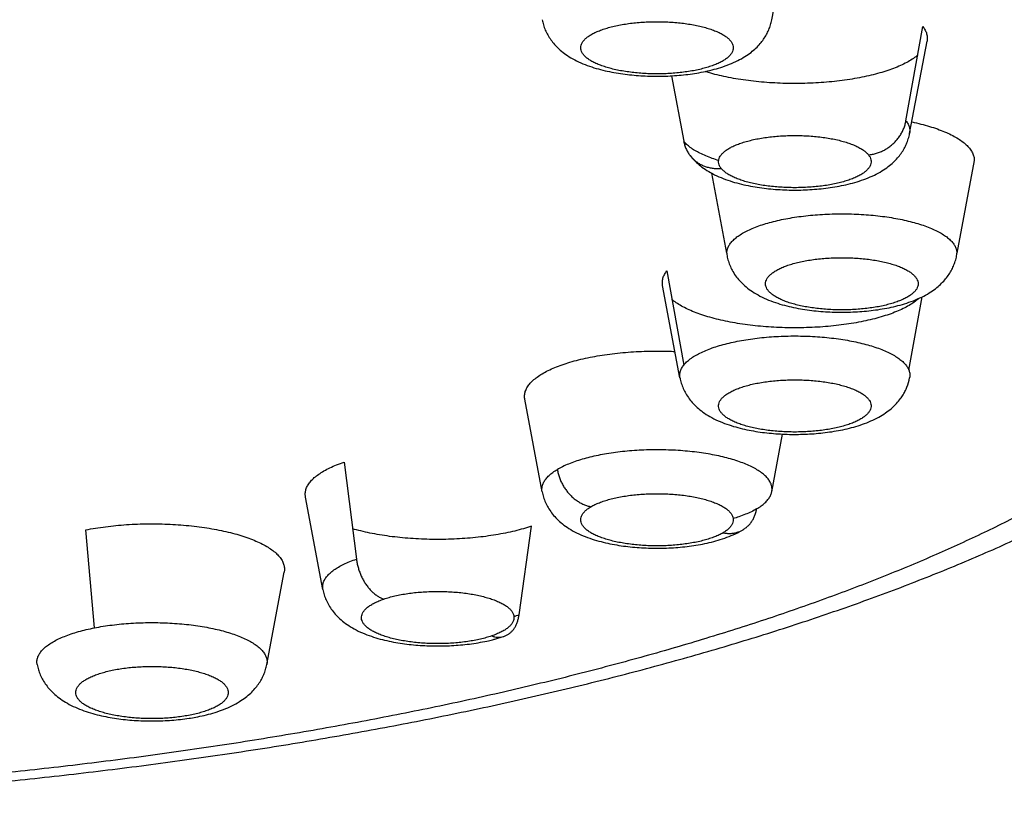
# Model space of a CAD drawing. Header units: millimetres. Extents: x 68 to 728, y -125 to 566.
# Tile 15 of 20: x 94 to 101, y 480 to 486. Entities that reach past the tile are written whole.
import ezdxf

# ---------------------------------------------------------------- set-up
doc = ezdxf.new("R2010")
doc.units = ezdxf.units.MM
doc.header["$LTSCALE"] = 30.734
doc.layers.get('0').update_dxf_attribs({"linetype": 'CONTINUOUS'})

msp = doc.modelspace()

# ---------------------------------------------------------------- linework, layer by layer
for p, q in [((99.4059, 485.955), (99.5383, 486.6589)), ((100.4277, 485.185), (100.5558, 485.9035)), ((100.4558, 485.0882), (100.5881, 485.792)), ((98.6429, 485.5277), (98.7347, 485.0298)), ((100.9483, 484.8839), (100.8157, 484.1771)), ((99.0629, 484.1771), (98.9487, 484.7858)), ((98.6066, 484.0429), (98.7347, 483.3244)), ((98.7066, 483.2276), (98.5743, 483.9315)), ((100.4494, 483.2872), (100.5523, 483.8454)), ((97.6568, 482.3608), (97.5244, 483.0646)), ((99.4059, 482.3608), (99.4884, 482.7993)), ((96.1478, 482.5863), (96.2416, 481.8475)), ((95.9867, 481.6164), (95.8543, 482.3202)), ((97.481, 481.4236), (97.5747, 482.0983)), ((94.2466, 481.324), (94.1803, 482.07)), ((95.5594, 481.0452), (95.6917, 481.749))]:
    msp.add_line(p, q)
for centre, radius, start, end in [((99.301, 485.9747), 0.1067, 347.9001, 349.37706), ((99.1675, 484.1773), 0.1046, 180.0755, 190.67794), ((100.7111, 484.1773), 0.1046, 349.32206, 359.9245), ((98.8126, 483.2475), 0.1078, 190.62144, 193.11784), ((100.0864, 483.2972), 0.3758, 338.20872, 349.32592), ((97.7616, 482.3804), 0.1067, 190.62296, 192.11252), ((97.1102, 482.509), 1.1469, 286.79082, 288.85892), ((95.4523, 481.0653), 0.1089, 347.91885, 349.33486), ((94.7215, 482.2426), 1.6259, 278.70327, 279.10817), ((94.7357, 482.1566), 1.5387, 279.09351, 281.15482)]:
    msp.add_arc(centre, radius, start, end)
for points, knots in [([(89.4303, 491.0394), (89.6457, 491.0394), (90.0761, 491.0363), (90.7209, 491.0222), (91.3633, 490.9989), (92.0022, 490.9662), (92.6365, 490.9244), (93.265, 490.8734), (93.8866, 490.8133), (94.5002, 490.7444), (95.1048, 490.6665), (95.6992, 490.58), (96.2823, 490.485), (96.853, 490.3816), (97.4105, 490.2701), (97.9537, 490.1505), (98.4817, 490.0232), (98.9936, 489.8883), (99.4884, 489.7462), (99.965, 489.597), (100.4226, 489.4411), (100.8604, 489.2787), (101.2776, 489.1102), (101.6737, 488.9358), (102.0478, 488.7558), (102.3993, 488.5705), (102.7277, 488.3803), (103.0321, 488.1855), (103.3123, 487.9865), (103.5676, 487.7835), (103.7976, 487.5769), (104.0021, 487.367), (104.1804, 487.1542), (104.3323, 486.9388), (104.4574, 486.7212), (104.5555, 486.5017), (104.6262, 486.2808), (104.6694, 486.0588), (104.68, 485.9058), (104.6803, 485.8278), (104.6803, 485.8236)], [0, 0, 0, 0, 0.646185, 1.291378, 1.934555, 2.574698, 3.210579, 3.841414, 4.466215, 5.08401, 5.693849, 6.294808, 6.885913, 7.466117, 8.034862, 8.591311, 9.134649, 9.664324, 10.179251, 10.678807, 11.162385, 11.629371, 12.079445, 12.512219, 12.927382, 13.324704, 13.704054, 14.065343, 14.408688, 14.734517, 15.043279, 15.3357, 15.612728, 15.875458, 16.125463, 16.364633, 16.595215, 16.819841, 17.04134, 17.053991, 17.053991, 17.053991, 17.053991]), ([(89.4303, 489.7577), (89.6343, 489.7577), (90.0421, 489.7547), (90.6529, 489.7412), (91.2613, 489.7188), (91.8663, 489.6874), (92.467, 489.6472), (93.0621, 489.5983), (93.6504, 489.5406), (94.2308, 489.4744), (94.8024, 489.3997), (95.3641, 489.3167), (95.915, 489.2255), (96.4537, 489.1263), (96.9795, 489.0193), (97.4913, 488.9047), (97.9884, 488.7827), (98.4697, 488.6535), (98.9343, 488.5174), (99.3813, 488.3745), (99.8101, 488.2253), (100.2198, 488.0699), (100.6095, 487.9086), (100.9787, 487.7418), (101.3265, 487.5697), (101.6525, 487.3926), (101.956, 487.211), (102.2364, 487.025), (102.4933, 486.835), (102.7262, 486.6414), (102.9346, 486.4445), (103.1182, 486.2446), (103.2766, 486.0421), (103.4095, 485.8372), (103.5166, 485.6303), (103.5977, 485.4217), (103.6524, 485.2119), (103.6806, 485.0013), (103.6821, 484.7904), (103.6569, 484.5797), (103.6052, 484.3698), (103.5271, 484.161), (103.423, 483.9539), (103.293, 483.7488), (103.1374, 483.546), (102.9567, 483.3457), (102.751, 483.1485), (102.5209, 482.9545), (102.2667, 482.7641), (101.989, 482.5777), (101.6881, 482.3955), (101.3646, 482.2179), (101.0192, 482.0452), (100.6525, 481.8778), (100.265, 481.7159), (99.8575, 481.5598), (99.4309, 481.4098), (98.9859, 481.2662), (98.5232, 481.1293), (98.0438, 480.9993), (97.5484, 480.8765), (97.0382, 480.7611), (96.514, 480.6532), (95.9766, 480.5531), (95.4271, 480.461), (94.8665, 480.3771), (94.296, 480.3014), (93.7165, 480.2342), (93.129, 480.1756), (92.5346, 480.1256), (91.9346, 480.0844), (91.3301, 480.0521), (90.722, 480.0286), (90.1114, 480.0142), (89.7035, 480.0105), (89.4994, 480.0101)], [0, 0, 0, 0, 0.612173, 1.223402, 1.832575, 2.438576, 3.040947, 3.638358, 4.229865, 4.814274, 5.390905, 5.95909, 6.517696, 7.065822, 7.602451, 8.127214, 8.639284, 9.137849, 9.622065, 10.091475, 10.545668, 10.983954, 11.405791, 11.810805, 12.198921, 12.569834, 12.923419, 13.259718, 13.578926, 13.88139, 14.167645, 14.438459, 14.694864, 14.938191, 15.170102, 15.392605, 15.608058, 15.819078, 16.028481, 16.239166, 16.453969, 16.675539, 16.906271, 17.148215, 17.403066, 17.672192, 17.956653, 18.257247, 18.574541, 18.908902, 19.260512, 19.629419, 20.015568, 20.41872, 20.838727, 21.27518, 21.727578, 22.195274, 22.677852, 23.174844, 23.685418, 24.208777, 24.744097, 25.290997, 25.848467, 26.415618, 26.991331, 27.574928, 28.165714, 28.762488, 29.3643, 29.969828, 30.578679, 31.189813, 31.802198, 31.802198, 31.802198, 31.802198]), ([(97.6568, 485.955), (97.6593, 485.9417), (97.6658, 485.915), (97.6801, 485.8759), (97.6989, 485.8379), (97.7224, 485.801), (97.751, 485.7652), (97.7855, 485.7303), (97.8271, 485.6964), (97.8584, 485.6758), (97.8753, 485.6658)], [0, 0, 0, 0, 0.0407863, 0.0822329, 0.1244997, 0.1679285, 0.2132623, 0.2616299, 0.314859, 0.3738763, 0.3738763, 0.3738763, 0.3738763]), ([(97.8753, 485.6658), (97.8944, 485.6545), (97.9354, 485.633), (98.0002, 485.6062), (98.0679, 485.584), (98.1358, 485.5663), (98.2036, 485.5524), (98.2715, 485.5415), (98.3396, 485.5335), (98.408, 485.528), (98.4766, 485.5249), (98.5452, 485.5242), (98.6138, 485.5258), (98.6821, 485.5299), (98.75, 485.5363), (98.8175, 485.5454), (98.8846, 485.5572), (98.9515, 485.5723), (99.018, 485.5911), (99.0834, 485.6142), (99.1451, 485.6417), (99.2, 485.6723), (99.2463, 485.7045), (99.2849, 485.7376), (99.3168, 485.7711), (99.3435, 485.8058), (99.3654, 485.8409), (99.3831, 485.8774), (99.3969, 485.9152), (99.4034, 485.9415), (99.4059, 485.955)], [0, 0, 0, 0, 0.066576, 0.138666, 0.210098, 0.280051, 0.349065, 0.417706, 0.486262, 0.554856, 0.623502, 0.692149, 0.760716, 0.829125, 0.897336, 0.965383, 1.033417, 1.101759, 1.170835, 1.24081, 1.309721, 1.373086, 1.429045, 1.478598, 1.525521, 1.567453, 1.609715, 1.649296, 1.688971, 1.730331, 1.730331, 1.730331, 1.730331]), ([(98.0282, 485.642), (98.0195, 485.6471), (98.0035, 485.6577), (97.9826, 485.6751), (97.9667, 485.6933), (97.9558, 485.7122), (97.9502, 485.7315), (97.9502, 485.7512), (97.9558, 485.7705), (97.9667, 485.7893), (97.9827, 485.8075), (98.0035, 485.825), (98.029, 485.8417), (98.059, 485.8575), (98.0932, 485.8722), (98.1314, 485.8858), (98.1731, 485.8981), (98.2181, 485.909), (98.2659, 485.9184), (98.3161, 485.9262), (98.3682, 485.9323), (98.4217, 485.9368), (98.4762, 485.9394), (98.5312, 485.9403), (98.5862, 485.9394), (98.6408, 485.9368), (98.6944, 485.9323), (98.7465, 485.9262), (98.7967, 485.9184), (98.8446, 485.909), (98.8896, 485.8981), (98.9313, 485.8858), (98.9694, 485.8723), (99.0037, 485.8575), (99.0247, 485.8464), (99.0345, 485.8407)], [0, 0, 0, 0, 0.030401, 0.057439, 0.081353, 0.102637, 0.122202, 0.141131, 0.160696, 0.181985, 0.205882, 0.232917, 0.263323, 0.297164, 0.33441, 0.375017, 0.418657, 0.465046, 0.513854, 0.564726, 0.617298, 0.671185, 0.725831, 0.780941, 0.836117, 0.890905, 0.944817, 0.997413, 1.048387, 1.097239, 1.143626, 1.187137, 1.227685, 1.265009, 1.298937, 1.298937, 1.298937, 1.298937]), ([(100.5558, 485.9035), (100.5627, 485.8947), (100.5745, 485.877), (100.5864, 485.8482), (100.5912, 485.8196), (100.5898, 485.8008), (100.5881, 485.792)], [0, 0, 0, 0, 0.0332746, 0.0637603, 0.0926075, 0.1195831, 0.1195831, 0.1195831, 0.1195831]), ([(89.4303, 479.9498), (89.6371, 479.9498), (90.0505, 479.9528), (90.6697, 479.9663), (91.287, 479.9888), (91.9012, 480.0203), (92.5115, 480.0607), (93.1169, 480.1101), (93.7165, 480.1682), (94.3092, 480.2352), (94.8942, 480.3109), (95.4706, 480.3953), (96.0375, 480.4882), (96.5941, 480.5897), (97.1394, 480.6997), (97.6727, 480.8181), (98.1933, 480.9449), (98.7004, 481.08), (99.1932, 481.2234), (99.671, 481.3752), (100.1332, 481.5354), (100.5792, 481.7041), (101.008, 481.8813), (101.4192, 482.0674), (101.8117, 482.2624), (102.1845, 482.4665), (102.5364, 482.6797), (102.8657, 482.9018), (103.1706, 483.1323), (103.4488, 483.37), (103.6986, 483.6132), (103.9184, 483.8599), (104.1079, 484.1083), (104.2676, 484.3565), (104.3991, 484.6039), (104.5039, 484.8497), (104.5837, 485.0944), (104.6397, 485.3379), (104.6729, 485.5809), (104.6803, 485.7429), (104.6803, 485.8236)], [0, 0, 0, 0, 0.620512, 1.240146, 1.858059, 2.473366, 3.085287, 3.692929, 4.295511, 4.892307, 5.482364, 6.065124, 6.639814, 7.205657, 7.762202, 8.308647, 8.844528, 9.3695, 9.882714, 10.38416, 10.873487, 11.350096, 11.814216, 12.265489, 12.703578, 13.128709, 13.540193, 13.937445, 14.320005, 14.686059, 15.03455, 15.365166, 15.676384, 15.971, 16.249574, 16.515868, 16.771646, 17.020593, 17.264496, 17.506418, 17.506418, 17.506418, 17.506418]), ([(99.0345, 485.8407), (99.0432, 485.8355), (99.0592, 485.825), (99.08, 485.8075), (99.096, 485.7893), (99.1069, 485.7705), (99.1125, 485.7511), (99.1125, 485.7315), (99.1069, 485.7121), (99.096, 485.6933), (99.08, 485.6751), (99.0592, 485.6576), (99.0337, 485.6409), (99.0037, 485.6252), (98.9695, 485.6104), (98.9313, 485.5968), (98.8895, 485.5845), (98.8445, 485.5736), (98.7968, 485.5642), (98.7466, 485.5565), (98.6945, 485.5503), (98.641, 485.5459), (98.5865, 485.5432), (98.5315, 485.5423), (98.4765, 485.5432), (98.4219, 485.5459), (98.3683, 485.5503), (98.3162, 485.5564), (98.2659, 485.5642), (98.2181, 485.5736), (98.1731, 485.5845), (98.1314, 485.5968), (98.0933, 485.6104), (98.059, 485.6251), (98.038, 485.6362), (98.0282, 485.642)], [0, 0, 0, 0, 0.030401, 0.057439, 0.081353, 0.102637, 0.122202, 0.141131, 0.160696, 0.181985, 0.205882, 0.232917, 0.263323, 0.297164, 0.33441, 0.375017, 0.418657, 0.465046, 0.513854, 0.564726, 0.617298, 0.671185, 0.725831, 0.780941, 0.836117, 0.890905, 0.944817, 0.997413, 1.048387, 1.097239, 1.143626, 1.187137, 1.227685, 1.265009, 1.298937, 1.298937, 1.298937, 1.298937]), ([(100.517, 485.6851), (100.5149, 485.6833), (100.5015, 485.6723), (100.4742, 485.6527), (100.4324, 485.6281), (100.3848, 485.6048), (100.3318, 485.5829), (100.2736, 485.5626), (100.2108, 485.544), (100.1437, 485.5272), (100.0727, 485.5123), (99.9984, 485.4995), (99.9213, 485.4888), (99.8419, 485.4804), (99.7606, 485.4741), (99.6782, 485.4702), (99.5951, 485.4687), (99.5119, 485.4695), (99.4291, 485.4726), (99.3474, 485.478), (99.2673, 485.4858), (99.1894, 485.4957), (99.1141, 485.5078), (99.042, 485.522), (98.9735, 485.5382), (98.9258, 485.5515), (98.9009, 485.5593), (98.8973, 485.5604)], [0, 0, 0, 0, 0.008167, 0.052122, 0.100586, 0.153571, 0.210977, 0.272616, 0.338234, 0.407521, 0.480119, 0.555634, 0.633639, 0.713685, 0.795299, 0.877995, 0.961277, 1.044643, 1.12759, 1.209619, 1.290241, 1.368978, 1.445372, 1.518988, 1.58942, 1.656298, 1.667607, 1.667607, 1.667607, 1.667607]), ([(100.1423, 484.9259), (100.1528, 484.9268), (100.1736, 484.9298), (100.2043, 484.9375), (100.2344, 484.9483), (100.2633, 484.9621), (100.2909, 484.9787), (100.3168, 484.998), (100.3406, 485.0196), (100.3622, 485.0434), (100.3812, 485.0692), (100.3975, 485.0965), (100.4109, 485.1251), (100.4212, 485.1546), (100.4259, 485.1748), (100.4277, 485.185)], [0, 0, 0, 0, 0.0313839, 0.0630327, 0.0949042, 0.1269466, 0.1591013, 0.1913051, 0.223493, 0.2556004, 0.287566, 0.3193344, 0.3508582, 0.3821002, 0.4130355, 0.4130355, 0.4130355, 0.4130355]), ([(100.4277, 485.185), (100.4338, 485.1772), (100.4444, 485.1614), (100.4548, 485.1357), (100.4584, 485.111), (100.4571, 485.0952), (100.4558, 485.0882)], [0, 0, 0, 0, 0.0296427, 0.0567558, 0.0824329, 0.1038647, 0.1038647, 0.1038647, 0.1038647]), ([(100.4725, 485.1769), (100.4787, 485.1755), (100.5077, 485.1692), (100.558, 485.157), (100.6216, 485.1386), (100.6805, 485.1186), (100.7344, 485.097), (100.7829, 485.0739), (100.8258, 485.0495), (100.8626, 485.024), (100.8932, 484.9975), (100.9175, 484.9701), (100.9351, 484.9419), (100.9458, 484.9131), (100.9483, 484.8934), (100.9483, 484.8839)], [0, 0, 0, 0, 0.0191391, 0.0890033, 0.155256, 0.2175779, 0.275704, 0.3294351, 0.3786553, 0.4233553, 0.4636664, 0.4999087, 0.5326523, 0.5627767, 0.5914823, 0.5914823, 0.5914823, 0.5914823]), ([(98.7347, 485.0298), (98.7365, 485.0201), (98.7411, 485.0009), (98.7514, 484.9732), (98.7648, 484.947), (98.7764, 484.9296), (98.7831, 484.9209), (98.7839, 484.9199)], [0, 0, 0, 0, 0.0296805, 0.0591548, 0.088482, 0.1177288, 0.1215367, 0.1215367, 0.1215367, 0.1215367]), ([(99.0009, 484.8828), (98.9848, 484.8877), (98.9519, 484.8983), (98.9043, 484.9165), (98.8596, 484.9367), (98.82, 484.9581), (98.7859, 484.9807), (98.7574, 485.0041), (98.7414, 485.0212), (98.7347, 485.0298)], [0, 0, 0, 0, 0.0506131, 0.1036656, 0.1527398, 0.197702, 0.2385149, 0.2752676, 0.3082205, 0.3082205, 0.3082205, 0.3082205]), ([(98.7839, 484.9199), (98.7936, 484.9076), (98.8149, 484.8833), (98.8529, 484.8482), (98.8993, 484.8138), (98.9556, 484.7807), (99.0195, 484.7511), (99.0877, 484.7263), (99.1569, 484.7064), (99.226, 484.6907), (99.2951, 484.6785), (99.3644, 484.6692), (99.434, 484.6627), (99.5039, 484.6588), (99.5738, 484.6573), (99.6436, 484.6582), (99.7133, 484.6616), (99.7826, 484.6676), (99.8515, 484.6761), (99.9199, 484.6875), (99.988, 484.7021), (100.0558, 484.7205), (100.1226, 484.7432), (100.186, 484.7704), (100.2432, 484.8013), (100.2915, 484.834), (100.3315, 484.8676), (100.3643, 484.9015), (100.3919, 484.9366), (100.4143, 484.9723), (100.4324, 485.0093), (100.4465, 485.0475), (100.4532, 485.0743), (100.4558, 485.0882)], [0, 0, 0, 0, 0.047047, 0.096768, 0.154776, 0.220234, 0.29222, 0.365725, 0.437574, 0.508235, 0.578259, 0.648091, 0.717966, 0.787909, 0.857854, 0.927734, 0.997473, 1.067025, 1.136396, 1.20562, 1.275057, 1.345145, 1.416184, 1.486556, 1.552097, 1.61068, 1.661453, 1.708516, 1.751769, 1.795348, 1.834647, 1.875075, 1.917345, 1.917345, 1.917345, 1.917345]), ([(99.02, 484.823), (99.0155, 484.8288), (99.0079, 484.8405), (99.0009, 484.8598), (98.9995, 484.8794), (99.0037, 484.8988), (99.0133, 484.9178), (99.0281, 484.9362), (99.0477, 484.9539), (99.0721, 484.9708), (99.1009, 484.9868), (99.1341, 485.0018), (99.1713, 485.0157), (99.2121, 485.0283), (99.2563, 485.0395), (99.3035, 485.0493), (99.3532, 485.0575), (99.4049, 485.0641), (99.4582, 485.0689), (99.5126, 485.0721), (99.5675, 485.0734), (99.6226, 485.0729), (99.6773, 485.0707), (99.731, 485.0667), (99.7835, 485.061), (99.8342, 485.0536), (99.8826, 485.0447), (99.9284, 485.0341), (99.971, 485.0222), (100.0101, 485.0089), (100.0453, 484.9944), (100.0764, 484.9789), (100.1031, 484.9624), (100.1251, 484.9451), (100.1373, 484.9324), (100.1423, 484.9259)], [0, 0, 0, 0, 0.021897, 0.041796, 0.060748, 0.079992, 0.100794, 0.124024, 0.15027, 0.179782, 0.212756, 0.249194, 0.288932, 0.331749, 0.377409, 0.425719, 0.476199, 0.528457, 0.582082, 0.63666, 0.691779, 0.747023, 0.80182, 0.855875, 0.908801, 0.96017, 1.009536, 1.056525, 1.100894, 1.142254, 1.180387, 1.215056, 1.246336, 1.274233, 1.298937, 1.298937, 1.298937, 1.298937]), ([(98.7839, 484.9199), (98.7891, 484.9132), (98.8011, 484.8995), (98.8218, 484.8804), (98.8457, 484.8631), (98.8716, 484.8486), (98.8992, 484.837), (98.9283, 484.8286), (98.9583, 484.8233), (98.9891, 484.8213), (99.0097, 484.8221), (99.02, 484.823)], [0, 0, 0, 0, 0.0254353, 0.0547349, 0.0841649, 0.1137865, 0.1436514, 0.1737988, 0.2042538, 0.2350273, 0.2661151, 0.2661151, 0.2661151, 0.2661151]), ([(100.1423, 484.9259), (100.1468, 484.9201), (100.1545, 484.9084), (100.1615, 484.8891), (100.1629, 484.8695), (100.1587, 484.8501), (100.1491, 484.8311), (100.1343, 484.8127), (100.1147, 484.795), (100.0903, 484.7781), (100.0615, 484.7621), (100.0283, 484.7471), (99.9911, 484.7332), (99.9502, 484.7206), (99.906, 484.7094), (99.8589, 484.6996), (99.8092, 484.6914), (99.7575, 484.6848), (99.7042, 484.68), (99.6498, 484.6768), (99.5949, 484.6755), (99.5398, 484.676), (99.4851, 484.6782), (99.4314, 484.6822), (99.3789, 484.6879), (99.3282, 484.6953), (99.2797, 484.7043), (99.234, 484.7148), (99.1914, 484.7267), (99.1523, 484.74), (99.117, 484.7545), (99.086, 484.77), (99.0593, 484.7865), (99.0373, 484.8038), (99.0251, 484.8165), (99.02, 484.823)], [0, 0, 0, 0, 0.021897, 0.041796, 0.060748, 0.079992, 0.100794, 0.124024, 0.15027, 0.179782, 0.212756, 0.249194, 0.288932, 0.331749, 0.377409, 0.425719, 0.476199, 0.528457, 0.582082, 0.63666, 0.691779, 0.747023, 0.80182, 0.855875, 0.908801, 0.96017, 1.009536, 1.056525, 1.100894, 1.142254, 1.180387, 1.215056, 1.246336, 1.274233, 1.298937, 1.298937, 1.298937, 1.298937]), ([(99.0629, 484.1771), (99.0629, 484.1857), (99.0651, 484.2033), (99.075, 484.229), (99.0912, 484.2541), (99.1133, 484.2784), (99.1414, 484.302), (99.175, 484.3246), (99.2142, 484.3461), (99.2584, 484.3664), (99.3076, 484.3854), (99.3613, 484.4029), (99.4191, 484.4188), (99.4806, 484.433), (99.5455, 484.4453), (99.6131, 484.4557), (99.6832, 484.4642), (99.755, 484.4705), (99.8282, 484.4748), (99.9022, 484.477), (99.9764, 484.477), (100.0504, 484.4748), (100.1236, 484.4705), (100.1954, 484.4642), (100.2654, 484.4557), (100.3331, 484.4453), (100.3979, 484.433), (100.4595, 484.4188), (100.5173, 484.4029), (100.571, 484.3854), (100.6201, 484.3664), (100.6644, 484.3461), (100.7035, 484.3246), (100.7372, 484.302), (100.7652, 484.2784), (100.7874, 484.2541), (100.8035, 484.229), (100.8134, 484.2033), (100.8157, 484.1857), (100.8157, 484.1771)], [0, 0, 0, 0, 0.025615, 0.052563, 0.08196, 0.114615, 0.151039, 0.191508, 0.236124, 0.284859, 0.337587, 0.394105, 0.45415, 0.517408, 0.583526, 0.652117, 0.722768, 0.795042, 0.868488, 0.942641, 1.01703, 1.091184, 1.164629, 1.236903, 1.307554, 1.376145, 1.442264, 1.505521, 1.565566, 1.622084, 1.674812, 1.723547, 1.768164, 1.808633, 1.845056, 1.877711, 1.907108, 1.934056, 1.959671, 1.959671, 1.959671, 1.959671]), ([(99.0647, 484.1579), (99.0673, 484.1439), (99.0743, 484.116), (99.0894, 484.0755), (99.1101, 484.0348), (99.1366, 483.995), (99.1702, 483.9556), (99.2104, 483.9183), (99.2592, 483.8823), (99.3168, 483.8488), (99.3816, 483.8192), (99.4502, 483.7947), (99.5194, 483.775), (99.5885, 483.7596), (99.6576, 483.7475), (99.7269, 483.7385), (99.7965, 483.7321), (99.8663, 483.7283), (99.9362, 483.727), (100.006, 483.7281), (100.0755, 483.7317), (100.1447, 483.7377), (100.2135, 483.7464), (100.2818, 483.758), (100.3498, 483.7727), (100.4176, 483.7913), (100.4843, 483.8143), (100.5472, 483.8416), (100.6033, 483.8723), (100.6509, 483.9048), (100.6902, 483.938), (100.7228, 483.9718), (100.7501, 484.0066), (100.7725, 484.0422), (100.7905, 484.0789), (100.8046, 484.1172), (100.8113, 484.144), (100.8139, 484.1579)], [0, 0, 0, 0, 0.042729, 0.085943, 0.129561, 0.179405, 0.229111, 0.284338, 0.343692, 0.410742, 0.483743, 0.557146, 0.628986, 0.699589, 0.769565, 0.839346, 0.909186, 0.979086, 1.048971, 1.118792, 1.18849, 1.257928, 1.327144, 1.396304, 1.465736, 1.535899, 1.606968, 1.677093, 1.741479, 1.798617, 1.849683, 1.895543, 1.939183, 1.982164, 2.02138, 2.061832, 2.104169, 2.104169, 2.104169, 2.104169]), ([(99.3583, 483.9442), (99.3583, 483.9505), (99.3602, 483.9637), (99.3685, 483.9828), (99.382, 484.0014), (99.4004, 484.0192), (99.4236, 484.0363), (99.4514, 484.0526), (99.4835, 484.0679), (99.5197, 484.0821), (99.5597, 484.095), (99.6031, 484.1066), (99.6495, 484.1167), (99.6985, 484.1253), (99.7498, 484.1323), (99.8027, 484.1376), (99.857, 484.1412), (99.9119, 484.143), (99.967, 484.1429), (100.0219, 484.1412), (100.076, 484.1376), (100.1289, 484.1323), (100.18, 484.1253), (100.2289, 484.1168), (100.2753, 484.1066), (100.3187, 484.095), (100.3587, 484.0821), (100.3949, 484.0679), (100.4271, 484.0526), (100.4549, 484.0364), (100.4781, 484.0192), (100.4965, 484.0014), (100.51, 483.9829), (100.5183, 483.9638), (100.5202, 483.9505), (100.5202, 483.9442)], [0, 0, 0, 0, 0.01907, 0.039383, 0.061917, 0.087306, 0.116032, 0.148199, 0.183818, 0.222695, 0.264754, 0.30977, 0.357394, 0.407263, 0.459037, 0.512447, 0.566923, 0.622024, 0.677305, 0.732333, 0.786692, 0.839976, 0.891645, 0.941438, 0.989019, 1.034029, 1.076124, 1.115046, 1.150683, 1.182849, 1.211569, 1.236955, 1.259496, 1.27983, 1.298937, 1.298937, 1.298937, 1.298937]), ([(98.5743, 483.9315), (98.5726, 483.9403), (98.5712, 483.959), (98.5759, 483.9877), (98.5879, 484.0164), (98.5997, 484.0342), (98.6066, 484.0429)], [0, 0, 0, 0, 0.0269756, 0.0558228, 0.0863085, 0.1195831, 0.1195831, 0.1195831, 0.1195831]), ([(100.5202, 483.9442), (100.5202, 483.9378), (100.5183, 483.9246), (100.51, 483.9055), (100.4966, 483.887), (100.4782, 483.8692), (100.455, 483.852), (100.4272, 483.8358), (100.395, 483.8205), (100.3588, 483.8063), (100.3189, 483.7934), (100.2755, 483.7818), (100.229, 483.7716), (100.18, 483.763), (100.1288, 483.756), (100.0758, 483.7507), (100.0216, 483.7472), (99.9667, 483.7454), (99.9115, 483.7454), (99.8567, 483.7472), (99.8025, 483.7508), (99.7497, 483.7561), (99.6986, 483.763), (99.6496, 483.7716), (99.6032, 483.7817), (99.5598, 483.7933), (99.5199, 483.8063), (99.4836, 483.8204), (99.4515, 483.8357), (99.4236, 483.852), (99.4004, 483.8691), (99.382, 483.887), (99.3686, 483.9055), (99.3602, 483.9246), (99.3583, 483.9378), (99.3583, 483.9442)], [0, 0, 0, 0, 0.01907, 0.039383, 0.061917, 0.087306, 0.116032, 0.148199, 0.183818, 0.222695, 0.264754, 0.30977, 0.357394, 0.407263, 0.459037, 0.512447, 0.566923, 0.622024, 0.677305, 0.732333, 0.786692, 0.839976, 0.891645, 0.941438, 0.989019, 1.034029, 1.076124, 1.115046, 1.150683, 1.182849, 1.211569, 1.236955, 1.259496, 1.27983, 1.298937, 1.298937, 1.298937, 1.298937]), ([(100.5267, 483.8332), (100.5181, 483.8252), (100.4972, 483.8081), (100.4609, 483.7838), (100.4172, 483.7597), (100.3677, 483.7368), (100.3129, 483.7154), (100.2532, 483.6957), (100.1889, 483.6776), (100.1204, 483.6615), (100.0483, 483.6473), (99.973, 483.6352), (99.8951, 483.6252), (99.815, 483.6175), (99.7333, 483.612), (99.6505, 483.6089), (99.5673, 483.6081), (99.4842, 483.6097), (99.4018, 483.6136), (99.3205, 483.6198), (99.2411, 483.6283), (99.1639, 483.639), (99.0897, 483.6518), (99.0187, 483.6666), (98.9516, 483.6834), (98.8888, 483.7021), (98.8306, 483.7224), (98.7776, 483.7443), (98.73, 483.7676), (98.6882, 483.7921), (98.6609, 483.8117), (98.6475, 483.8228), (98.6454, 483.8246)], [0, 0, 0, 0, 0.035321, 0.080769, 0.130745, 0.185219, 0.244061, 0.307058, 0.373936, 0.444368, 0.517983, 0.594377, 0.673114, 0.753736, 0.835765, 0.918712, 1.002078, 1.08536, 1.168056, 1.24967, 1.329716, 1.407722, 1.483237, 1.555834, 1.625121, 1.690739, 1.752379, 1.809784, 1.862769, 1.911233, 1.955188, 1.963355, 1.963355, 1.963355, 1.963355]), ([(98.7347, 483.3244), (98.7414, 483.3331), (98.7574, 483.3502), (98.7859, 483.3736), (98.82, 483.3961), (98.8596, 483.4176), (98.9043, 483.4378), (98.9538, 483.4567), (99.0079, 483.474), (99.066, 483.4898), (99.1278, 483.5038), (99.1929, 483.516), (99.2608, 483.5262), (99.331, 483.5345), (99.403, 483.5407), (99.4762, 483.5448), (99.5503, 483.5468), (99.6245, 483.5466), (99.6984, 483.5443), (99.7715, 483.5398), (99.8432, 483.5333), (99.9131, 483.5247), (99.9805, 483.5141), (100.0451, 483.5016), (100.1064, 483.4873), (100.1638, 483.4712), (100.2172, 483.4536), (100.2659, 483.4345), (100.3098, 483.4141), (100.3485, 483.3925), (100.3817, 483.3698), (100.4092, 483.3462), (100.4309, 483.3217), (100.4465, 483.2966), (100.4559, 483.2708), (100.4583, 483.2475), (100.4568, 483.2333), (100.4558, 483.2276)], [0, 0, 0, 0, 0.032953, 0.069706, 0.110518, 0.155481, 0.204555, 0.257607, 0.31443, 0.374755, 0.438265, 0.504604, 0.573383, 0.644186, 0.716576, 0.790098, 0.864289, 0.938677, 1.012789, 1.086155, 1.158311, 1.228806, 1.297207, 1.363101, 1.426104, 1.485866, 1.542077, 1.594479, 1.642875, 1.687146, 1.727272, 1.763367, 1.795727, 1.824886, 1.851676, 1.877238, 1.894447, 1.894447, 1.894447, 1.894447]), ([(97.6575, 483.2593), (97.6721, 483.2679), (97.7032, 483.2846), (97.7536, 483.3072), (97.8092, 483.3283), (97.8698, 483.3478), (97.9348, 483.3655), (98.0039, 483.3814), (98.0766, 483.3952), (98.1523, 483.407), (98.2307, 483.4166), (98.3111, 483.4239), (98.393, 483.429), (98.4759, 483.4317), (98.5591, 483.4321), (98.6235, 483.4306), (98.66, 483.429), (98.6688, 483.4286)], [0, 0, 0, 0, 0.050731, 0.105944, 0.165495, 0.229159, 0.296653, 0.367643, 0.441751, 0.518566, 0.597649, 0.678539, 0.760756, 0.843807, 0.927194, 1.010413, 1.036939, 1.036939, 1.036939, 1.036939]), ([(98.7066, 483.2276), (98.7053, 483.2347), (98.7039, 483.2504), (98.7076, 483.2751), (98.718, 483.3008), (98.7286, 483.3167), (98.7347, 483.3244)], [0, 0, 0, 0, 0.0214318, 0.0471089, 0.074222, 0.1038647, 0.1038647, 0.1038647, 0.1038647]), ([(97.5244, 483.0646), (97.5242, 483.0656), (97.5224, 483.076), (97.5216, 483.0965), (97.5276, 483.1256), (97.5407, 483.1543), (97.5605, 483.1822), (97.5869, 483.2093), (97.6196, 483.2355), (97.6443, 483.2514), (97.6575, 483.2593)], [0, 0, 0, 0, 0.0031844, 0.0317272, 0.0607553, 0.0916345, 0.1254628, 0.1630118, 0.2047607, 0.2509606, 0.2509606, 0.2509606, 0.2509606]), ([(98.7066, 483.2276), (98.7092, 483.2139), (98.716, 483.1865), (98.7308, 483.1465), (98.7509, 483.1066), (98.7764, 483.0676), (98.8086, 483.0291), (98.8474, 482.9922), (98.8945, 482.9564), (98.9501, 482.9231), (99.0128, 482.8934), (99.0797, 482.8684), (99.1477, 482.8483), (99.2156, 482.8323), (99.2835, 482.8198), (99.3514, 482.8102), (99.4197, 482.8033), (99.4881, 482.7989), (99.5567, 482.7969), (99.6253, 482.7972), (99.6937, 482.7999), (99.7618, 482.805), (99.8296, 482.8126), (99.8969, 482.8228), (99.9638, 482.836), (100.0305, 482.8526), (100.0966, 482.8732), (100.1605, 482.8982), (100.2192, 482.9269), (100.2704, 482.9583), (100.313, 482.9907), (100.3487, 483.0241), (100.3691, 483.0474), (100.3785, 483.0594)], [0, 0, 0, 0, 0.041998, 0.08434, 0.127668, 0.175836, 0.223846, 0.27797, 0.336013, 0.40101, 0.471937, 0.544082, 0.614928, 0.684471, 0.753306, 0.821869, 0.890401, 0.958989, 1.027628, 1.096242, 1.164716, 1.232996, 1.301084, 1.369072, 1.437198, 1.505717, 1.575052, 1.644892, 1.711252, 1.770907, 1.824754, 1.871512, 1.917335, 1.917335, 1.917335, 1.917335]), ([(99.02, 483.0653), (99.0251, 483.0718), (99.0373, 483.0845), (99.0593, 483.1018), (99.0859, 483.1183), (99.117, 483.1339), (99.1522, 483.1483), (99.1913, 483.1616), (99.2339, 483.1736), (99.2796, 483.1841), (99.328, 483.1931), (99.3787, 483.2005), (99.4312, 483.2062), (99.4851, 483.2102), (99.5399, 483.2124), (99.5951, 483.2128), (99.6501, 483.2115), (99.7046, 483.2084), (99.7578, 483.2035), (99.8095, 483.1969), (99.8591, 483.1887), (99.9061, 483.179), (99.9502, 483.1677), (99.991, 483.1552), (100.0282, 483.1413), (100.0614, 483.1263), (100.0903, 483.1103), (100.1146, 483.0934), (100.1343, 483.0757), (100.149, 483.0573), (100.1587, 483.0383), (100.1629, 483.0189), (100.1615, 482.9993), (100.1545, 482.98), (100.1469, 482.9682), (100.1423, 482.9625)], [0, 0, 0, 0, 0.024653, 0.052521, 0.083792, 0.118467, 0.15661, 0.197974, 0.242323, 0.289261, 0.338589, 0.389968, 0.442946, 0.497086, 0.551995, 0.607366, 0.662597, 0.717239, 0.770856, 0.823037, 0.873403, 0.921597, 0.967162, 1.009916, 1.049621, 1.086058, 1.119065, 1.148612, 1.174873, 1.198103, 1.2189, 1.238138, 1.257089, 1.277, 1.298937, 1.298937, 1.298937, 1.298937]), ([(100.3785, 483.0594), (100.3865, 483.0696), (100.4014, 483.0905), (100.4204, 483.1235), (100.4308, 483.1462), (100.4354, 483.1577)], [0, 0, 0, 0, 0.0390467, 0.0768915, 0.1139699, 0.1139699, 0.1139699, 0.1139699]), ([(100.1423, 482.9625), (100.1373, 482.956), (100.1251, 482.9433), (100.1031, 482.926), (100.0765, 482.9095), (100.0454, 482.894), (100.0102, 482.8795), (99.9711, 482.8662), (99.9285, 482.8543), (99.8828, 482.8437), (99.8344, 482.8347), (99.7837, 482.8274), (99.7311, 482.8216), (99.6773, 482.8176), (99.6225, 482.8154), (99.5673, 482.815), (99.5122, 482.8163), (99.4578, 482.8194), (99.4046, 482.8243), (99.3529, 482.8309), (99.3033, 482.8391), (99.2563, 482.8488), (99.2122, 482.8601), (99.1714, 482.8727), (99.1342, 482.8865), (99.101, 482.9015), (99.0721, 482.9176), (99.0478, 482.9345), (99.0281, 482.9521), (99.0134, 482.9705), (99.0037, 482.9895), (98.9995, 483.009), (99.0009, 483.0285), (99.0079, 483.0478), (99.0155, 483.0596), (99.02, 483.0653)], [0, 0, 0, 0, 0.024653, 0.052521, 0.083792, 0.118467, 0.15661, 0.197974, 0.242323, 0.289261, 0.338589, 0.389968, 0.442946, 0.497086, 0.551995, 0.607366, 0.662597, 0.717239, 0.770856, 0.823037, 0.873403, 0.921597, 0.967162, 1.009916, 1.049621, 1.086058, 1.119065, 1.148612, 1.174873, 1.198103, 1.2189, 1.238138, 1.257089, 1.277, 1.298937, 1.298937, 1.298937, 1.298937]), ([(99.4059, 482.3608), (99.4068, 482.3657), (99.4084, 482.3792), (99.4065, 482.4018), (99.3977, 482.4276), (99.3826, 482.4528), (99.3614, 482.4773), (99.3343, 482.501), (99.3016, 482.5237), (99.2633, 482.5455), (99.2199, 482.566), (99.1715, 482.5852), (99.1186, 482.603), (99.0614, 482.6191), (99.0005, 482.6336), (98.9362, 482.6462), (98.8689, 482.657), (98.7993, 482.6658), (98.7277, 482.6725), (98.6547, 482.6771), (98.5808, 482.6796), (98.5066, 482.68), (98.4325, 482.6782), (98.3592, 482.6743), (98.2871, 482.6682), (98.2167, 482.6601), (98.1486, 482.65), (98.0833, 482.638), (98.0212, 482.6241), (97.9627, 482.6085), (97.9083, 482.5913), (97.8584, 482.5726), (97.8133, 482.5524), (97.7854, 482.5376), (97.7724, 482.5299)], [0, 0, 0, 0, 0.015093, 0.040613, 0.067253, 0.096177, 0.128246, 0.164017, 0.203801, 0.247725, 0.29578, 0.347855, 0.403758, 0.463235, 0.525981, 0.591648, 0.659856, 0.730193, 0.802227, 0.87551, 0.949578, 1.023961, 1.098186, 1.171782, 1.244283, 1.315235, 1.384199, 1.450757, 1.514517, 1.57512, 1.632246, 1.685621, 1.735033, 1.780341, 1.780341, 1.780341, 1.780341]), ([(95.8543, 482.3202), (95.8539, 482.3228), (95.852, 482.3348), (95.852, 482.357), (95.8592, 482.3861), (95.8734, 482.4146), (95.8944, 482.4424), (95.9218, 482.4693), (95.9556, 482.4953), (95.9955, 482.5203), (96.0412, 482.544), (96.0924, 482.5664), (96.1288, 482.5798), (96.1478, 482.5863)], [0, 0, 0, 0, 0.0079799, 0.0365023, 0.0657496, 0.0970528, 0.1314563, 0.1696789, 0.2121575, 0.2591109, 0.3105951, 0.3665438, 0.4267972, 0.4267972, 0.4267972, 0.4267972]), ([(97.6568, 482.3608), (97.6553, 482.3685), (97.6541, 482.385), (97.6584, 482.4104), (97.6693, 482.4361), (97.6865, 482.461), (97.7097, 482.4853), (97.7386, 482.5087), (97.7606, 482.5229), (97.7724, 482.5299)], [0, 0, 0, 0, 0.0235411, 0.0492894, 0.0765757, 0.1064688, 0.1397232, 0.176807, 0.2179643, 0.2179643, 0.2179643, 0.2179643]), ([(97.7724, 482.5299), (97.774, 482.5195), (97.7782, 482.4989), (97.7875, 482.4685), (97.7994, 482.4388), (97.814, 482.4101), (97.8311, 482.3828), (97.8504, 482.3572), (97.8717, 482.3335), (97.8949, 482.312), (97.9196, 482.2931), (97.9455, 482.2768), (97.9725, 482.2634), (98, 482.2531), (98.0188, 482.2482), (98.0282, 482.2464)], [0, 0, 0, 0, 0.0313664, 0.0631137, 0.0951327, 0.127305, 0.1595065, 0.1916123, 0.2235008, 0.2550578, 0.2861813, 0.3167852, 0.3468035, 0.3761941, 0.4049417, 0.4049417, 0.4049417, 0.4049417]), ([(97.6568, 482.3608), (97.6594, 482.3468), (97.6662, 482.3192), (97.6814, 482.2785), (97.7019, 482.2382), (97.7282, 482.1986), (97.7607, 482.1601), (97.8002, 482.123), (97.8479, 482.0874), (97.9044, 482.054), (97.9681, 482.0244), (98.0357, 481.9996), (98.1044, 481.9797), (98.173, 481.9639), (98.2416, 481.9516), (98.3104, 481.9423), (98.3795, 481.9357), (98.4488, 481.9316), (98.5182, 481.9299), (98.5876, 481.9306), (98.6568, 481.9338), (98.7257, 481.9394), (98.7941, 481.9476), (98.8622, 481.9586), (98.9299, 481.9727), (98.9974, 481.9905), (99.0641, 482.0125), (99.128, 482.0391), (99.1684, 482.0603), (99.1874, 482.0715)], [0, 0, 0, 0, 0.042471, 0.08521, 0.130113, 0.177823, 0.227485, 0.280811, 0.340044, 0.4058, 0.477478, 0.550336, 0.621693, 0.691854, 0.761392, 0.830732, 0.900079, 0.969492, 1.038941, 1.108348, 1.177629, 1.24672, 1.315624, 1.384448, 1.453458, 1.523078, 1.59365, 1.664155, 1.730291, 1.730291, 1.730291, 1.730291]), ([(98.0282, 482.2464), (98.0379, 482.2521), (98.059, 482.2632), (98.0932, 482.278), (98.1313, 482.2915), (98.173, 482.3038), (98.218, 482.3147), (98.2659, 482.3241), (98.316, 482.3319), (98.3682, 482.338), (98.4217, 482.3425), (98.4763, 482.3451), (98.5314, 482.346), (98.5864, 482.3451), (98.641, 482.3425), (98.6947, 482.338), (98.7469, 482.3319), (98.7971, 482.3241), (98.8449, 482.3147), (98.8898, 482.3038), (98.9315, 482.2915), (98.9696, 482.2779), (99.0037, 482.2632), (99.0336, 482.2475), (99.0591, 482.2308), (99.08, 482.2133), (99.0959, 482.1951), (99.1069, 482.1763), (99.1125, 482.1569), (99.1125, 482.1373), (99.1069, 482.1179), (99.096, 482.0991), (99.0801, 482.0809), (99.0593, 482.0634), (99.0432, 482.0529), (99.0345, 482.0477)], [0, 0, 0, 0, 0.033859, 0.071147, 0.111686, 0.155208, 0.201611, 0.250469, 0.301423, 0.353966, 0.40784, 0.462643, 0.517877, 0.573074, 0.627831, 0.681839, 0.734512, 0.785438, 0.834229, 0.880541, 0.924078, 0.964584, 1.001753, 1.035545, 1.065928, 1.092965, 1.116887, 1.138201, 1.157775, 1.1767, 1.196253, 1.217523, 1.241429, 1.26848, 1.298937, 1.298937, 1.298937, 1.298937]), ([(99.2903, 482.2301), (99.3021, 482.2371), (99.324, 482.2513), (99.353, 482.2747), (99.3762, 482.299), (99.3933, 482.3239), (99.4023, 482.3449), (99.4053, 482.3572), (99.4059, 482.3608)], [0, 0, 0, 0, 0.0411572, 0.0782411, 0.1114955, 0.1413886, 0.1686749, 0.1793752, 0.1793752, 0.1793752, 0.1793752]), ([(99.0345, 482.0477), (99.0247, 482.0419), (99.0037, 482.0309), (98.9695, 482.0161), (98.9314, 482.0025), (98.8896, 481.9903), (98.8447, 481.9794), (98.7968, 481.97), (98.7466, 481.9622), (98.6945, 481.956), (98.641, 481.9516), (98.5864, 481.9489), (98.5313, 481.948), (98.4762, 481.9489), (98.4216, 481.9516), (98.368, 481.956), (98.3158, 481.9622), (98.2656, 481.97), (98.2178, 481.9794), (98.1729, 481.9903), (98.1312, 482.0026), (98.0931, 482.0161), (98.059, 482.0309), (98.029, 482.0466), (98.0036, 482.0633), (97.9827, 482.0808), (97.9667, 482.099), (97.9558, 482.1178), (97.9502, 482.1372), (97.9502, 482.1568), (97.9558, 482.1761), (97.9666, 482.195), (97.9826, 482.2132), (98.0034, 482.2307), (98.0195, 482.2412), (98.0282, 482.2464)], [0, 0, 0, 0, 0.033859, 0.071147, 0.111686, 0.155208, 0.201611, 0.250469, 0.301423, 0.353966, 0.40784, 0.462643, 0.517877, 0.573074, 0.627831, 0.681839, 0.734512, 0.785438, 0.834229, 0.880541, 0.924078, 0.964584, 1.001753, 1.035545, 1.065928, 1.092965, 1.116887, 1.138201, 1.157775, 1.1767, 1.196253, 1.217523, 1.241429, 1.26848, 1.298937, 1.298937, 1.298937, 1.298937]), ([(99.2903, 482.2301), (99.2773, 482.2224), (99.2494, 482.2075), (99.2043, 482.1874), (99.1579, 482.17), (99.1264, 482.1598), (99.1117, 482.1554)], [0, 0, 0, 0, 0.0453078, 0.0947198, 0.1480954, 0.194021, 0.194021, 0.194021, 0.194021]), ([(99.1874, 482.0715), (99.1884, 482.0721), (99.197, 482.0773), (99.2123, 482.0882), (99.2317, 482.1063), (99.2488, 482.127), (99.2634, 482.15), (99.2754, 482.1751), (99.2846, 482.2019), (99.2887, 482.2206), (99.2903, 482.2301)], [0, 0, 0, 0, 0.0037101, 0.0299509, 0.0563648, 0.0830924, 0.1102554, 0.1379502, 0.1662441, 0.1951735, 0.1951735, 0.1951735, 0.1951735]), ([(94.1803, 482.07), (94.2048, 482.0748), (94.2549, 482.0838), (94.3316, 482.0948), (94.4107, 482.1037), (94.4917, 482.1102), (94.574, 482.1145), (94.657, 482.1165), (94.7403, 482.1161), (94.8231, 482.1134), (94.905, 482.1083), (94.9854, 482.101), (95.0638, 482.0914), (95.1396, 482.0796), (95.2122, 482.0658), (95.2813, 482.0499), (95.3464, 482.0322), (95.4069, 482.0127), (95.4625, 481.9916), (95.5129, 481.969), (95.5576, 481.945), (95.5965, 481.9199), (95.6292, 481.8937), (95.6556, 481.8666), (95.6755, 481.8387), (95.6885, 481.81), (95.6946, 481.7809), (95.6937, 481.7604), (95.6919, 481.75), (95.6917, 481.749)], [0, 0, 0, 0, 0.075057, 0.152679, 0.232417, 0.313803, 0.396353, 0.479572, 0.562959, 0.64601, 0.728227, 0.809117, 0.8882, 0.965016, 1.039123, 1.110113, 1.177607, 1.241272, 1.300822, 1.356035, 1.406766, 1.452966, 1.494715, 1.532264, 1.566092, 1.596972, 1.626, 1.654542, 1.657727, 1.657727, 1.657727, 1.657727]), ([(97.5747, 482.0983), (97.5544, 482.0914), (97.5123, 482.0782), (97.4466, 482.0607), (97.3768, 482.0452), (97.3036, 482.0317), (97.2274, 482.0203), (97.1486, 482.0111), (97.0679, 482.0041), (96.9858, 481.9995), (96.9029, 481.9971), (96.8196, 481.9971), (96.7367, 481.9995), (96.6546, 482.0041), (96.5739, 482.0111), (96.4952, 482.0203), (96.4189, 482.0317), (96.3457, 482.0452), (96.277, 482.0605), (96.2331, 482.0721), (96.2123, 482.0781)], [0, 0, 0, 0, 0.064324, 0.132425, 0.203962, 0.27855, 0.355774, 0.435192, 0.516336, 0.598726, 0.681869, 0.765263, 0.848405, 0.930795, 1.01194, 1.091357, 1.168581, 1.24317, 1.314706, 1.379536, 1.379536, 1.379536, 1.379536]), ([(99.0345, 482.0477), (99.0436, 482.0459), (99.0621, 482.0433), (99.0897, 482.0427), (99.1167, 482.0454), (99.1427, 482.0514), (99.1664, 482.0601), (99.1809, 482.0677), (99.1874, 482.0715)], [0, 0, 0, 0, 0.0281193, 0.0556554, 0.0826843, 0.1093099, 0.1356599, 0.1581758, 0.1581758, 0.1581758, 0.1581758]), ([(95.9867, 481.6164), (95.9851, 481.6248), (95.984, 481.6421), (95.989, 481.6682), (96.0005, 481.6938), (96.0181, 481.7187), (96.0418, 481.7428), (96.0712, 481.7662), (96.1063, 481.7885), (96.1467, 481.8098), (96.1923, 481.8298), (96.2246, 481.8417), (96.2416, 481.8475)], [0, 0, 0, 0, 0.0256494, 0.0514782, 0.078945, 0.1090937, 0.1426529, 0.1800695, 0.2215717, 0.2672248, 0.3169735, 0.3706706, 0.3706706, 0.3706706, 0.3706706]), ([(96.2416, 481.8475), (96.2429, 481.8371), (96.2464, 481.8161), (96.2539, 481.785), (96.2636, 481.7544), (96.2755, 481.7245), (96.2894, 481.6958), (96.3051, 481.6686), (96.3226, 481.6432), (96.3414, 481.6199), (96.3616, 481.5989), (96.3827, 481.5805), (96.4047, 481.5649), (96.4272, 481.5523), (96.4427, 481.5458), (96.4505, 481.5431)], [0, 0, 0, 0, 0.0316633, 0.0636943, 0.0958909, 0.1280462, 0.1599546, 0.1914172, 0.2222473, 0.2522769, 0.2813625, 0.3093918, 0.3362908, 0.3620316, 0.3866388, 0.3866388, 0.3866388, 0.3866388]), ([(95.9867, 481.6164), (95.9893, 481.6027), (95.996, 481.5755), (96.0108, 481.5352), (96.0308, 481.4956), (96.0564, 481.4565), (96.0878, 481.4188), (96.1258, 481.3824), (96.1715, 481.3473), (96.2262, 481.3139), (96.2884, 481.284), (96.3549, 481.2588), (96.4226, 481.2384), (96.4901, 481.2222), (96.5577, 481.2095), (96.6254, 481.1997), (96.6935, 481.1926), (96.7617, 481.1879), (96.8301, 481.1857), (96.8986, 481.1858), (96.9669, 481.1883), (97.0349, 481.1931), (97.1025, 481.2004), (97.1697, 481.2103), (97.2287, 481.2216), (97.2651, 481.2301), (97.2794, 481.2337)], [0, 0, 0, 0, 0.041756, 0.083805, 0.128546, 0.174596, 0.223693, 0.27525, 0.332181, 0.396366, 0.46704, 0.538974, 0.609551, 0.678825, 0.74741, 0.815751, 0.884085, 0.952492, 1.020956, 1.089407, 1.157757, 1.225936, 1.293921, 1.361782, 1.429727, 1.473945, 1.473945, 1.473945, 1.473945]), ([(96.4505, 481.5431), (96.464, 481.5478), (96.4922, 481.5565), (96.5364, 481.5677), (96.5835, 481.5775), (96.6331, 481.5857), (96.6848, 481.5923), (96.7382, 481.5971), (96.7926, 481.6002), (96.8476, 481.6016), (96.9027, 481.6011), (96.9574, 481.5989), (97.0113, 481.5949), (97.0638, 481.5892), (97.1145, 481.5818), (97.163, 481.5728), (97.2087, 481.5622), (97.2513, 481.5503), (97.2904, 481.537), (97.3256, 481.5225), (97.3566, 481.507), (97.3832, 481.4905), (97.4052, 481.4733), (97.4224, 481.4553), (97.4346, 481.4366), (97.4415, 481.4174), (97.443, 481.3978), (97.4388, 481.3783), (97.4292, 481.3594), (97.4145, 481.341), (97.3949, 481.3233), (97.3705, 481.3064), (97.3416, 481.2904), (97.3084, 481.2753), (97.2846, 481.2664), (97.2721, 481.2621)], [0, 0, 0, 0, 0.04284, 0.088551, 0.136781, 0.187127, 0.239405, 0.293089, 0.347755, 0.402844, 0.458076, 0.51303, 0.567203, 0.620145, 0.671479, 0.720928, 0.767977, 0.812296, 0.853597, 0.891662, 0.926346, 0.957588, 0.985367, 1.009973, 1.031857, 1.051751, 1.0707, 1.089957, 1.110755, 1.13397, 1.160194, 1.189678, 1.222666, 1.25913, 1.298937, 1.298937, 1.298937, 1.298937]), ([(97.2721, 481.2621), (97.2585, 481.2575), (97.2303, 481.2488), (97.1861, 481.2375), (97.139, 481.2278), (97.0894, 481.2196), (97.0377, 481.213), (96.9844, 481.2081), (96.93, 481.205), (96.875, 481.2037), (96.8199, 481.2041), (96.7651, 481.2064), (96.7112, 481.2104), (96.6587, 481.2161), (96.608, 481.2235), (96.5595, 481.2325), (96.5138, 481.243), (96.4712, 481.255), (96.4321, 481.2683), (96.3969, 481.2827), (96.3659, 481.2983), (96.3393, 481.3147), (96.3173, 481.332), (96.3002, 481.35), (96.288, 481.3686), (96.281, 481.3879), (96.2796, 481.4075), (96.2838, 481.4269), (96.2934, 481.4459), (96.3081, 481.4643), (96.3277, 481.482), (96.352, 481.4989), (96.3809, 481.5149), (96.4141, 481.5299), (96.4379, 481.5388), (96.4505, 481.5431)], [0, 0, 0, 0, 0.04284, 0.088551, 0.136781, 0.187127, 0.239405, 0.293089, 0.347755, 0.402844, 0.458076, 0.51303, 0.567203, 0.620145, 0.671479, 0.720928, 0.767977, 0.812296, 0.853597, 0.891662, 0.926346, 0.957588, 0.985367, 1.009973, 1.031857, 1.051751, 1.0707, 1.089957, 1.110755, 1.13397, 1.160194, 1.189678, 1.222666, 1.25913, 1.298937, 1.298937, 1.298937, 1.298937]), ([(97.3691, 481.2602), (97.373, 481.2615), (97.3835, 481.2657), (97.3999, 481.2747), (97.4175, 481.2883), (97.4333, 481.3049), (97.4473, 481.3242), (97.4592, 481.346), (97.4689, 481.3701), (97.4763, 481.3962), (97.4797, 481.4143), (97.481, 481.4236)], [0, 0, 0, 0, 0.0122968, 0.0338751, 0.0559255, 0.0787035, 0.1024092, 0.1271806, 0.1530928, 0.1801624, 0.2083538, 0.2083538, 0.2083538, 0.2083538]), ([(94.2466, 481.324), (94.2685, 481.3283), (94.3132, 481.3363), (94.3817, 481.346), (94.4524, 481.3538), (94.5248, 481.3595), (94.5983, 481.363), (94.6724, 481.3645), (94.7466, 481.3637), (94.8204, 481.3609), (94.8932, 481.3559), (94.9645, 481.3488), (95.0338, 481.3397), (95.1005, 481.3287), (95.1643, 481.3157), (95.2247, 481.301), (95.2812, 481.2845), (95.3334, 481.2665), (95.3809, 481.2471), (95.4235, 481.2263), (95.4609, 481.2044), (95.4927, 481.1815), (95.5188, 481.1576), (95.539, 481.133), (95.5531, 481.1077), (95.5608, 481.0818), (95.5617, 481.0607), (95.56, 481.0487), (95.5594, 481.0452)], [0, 0, 0, 0, 0.066987, 0.136312, 0.207553, 0.280269, 0.354002, 0.428287, 0.50265, 0.576619, 0.649726, 0.721508, 0.79152, 0.859332, 0.924538, 0.986762, 1.045663, 1.100944, 1.152361, 1.199733, 1.242964, 1.282066, 1.317192, 1.348691, 1.377166, 1.403532, 1.428994, 1.439846, 1.439846, 1.439846, 1.439846]), ([(93.8102, 481.0452), (93.8101, 481.0459), (93.8084, 481.055), (93.8077, 481.0731), (93.8132, 481.0991), (93.8252, 481.1247), (93.8434, 481.1495), (93.8675, 481.1736), (93.8975, 481.1969), (93.933, 481.2191), (93.9739, 481.2403), (94.0198, 481.2602), (94.0705, 481.2787), (94.1256, 481.2957), (94.1847, 481.311), (94.2256, 481.3198), (94.2466, 481.324)], [0, 0, 0, 0, 0.0023142, 0.0277762, 0.0536945, 0.0813493, 0.1117587, 0.1456257, 0.1833766, 0.225224, 0.271222, 0.3213065, 0.3753236, 0.4330489, 0.4942014, 0.5584537, 0.5584537, 0.5584537, 0.5584537]), ([(97.2721, 481.2621), (97.2795, 481.2596), (97.2944, 481.2555), (97.317, 481.2526), (97.3391, 481.2531), (97.3565, 481.2562), (97.3663, 481.2592), (97.3691, 481.2602)], [0, 0, 0, 0, 0.02355801, 0.04621403, 0.0681772, 0.08970988, 0.0988306, 0.0988306, 0.0988306, 0.0988306]), ([(97.2794, 481.2337), (97.2872, 481.2357), (97.3174, 481.2436), (97.3473, 481.2527), (97.3691, 481.2602)], [0, 0, 0, 0, 0.02421198, 0.09358282, 0.09358282, 0.09358282, 0.09358282]), ([(93.8102, 481.0452), (93.8127, 481.0317), (93.8193, 481.005), (93.8338, 480.9654), (93.8531, 480.9265), (93.8779, 480.8881), (93.9081, 480.8511), (93.9448, 480.8151), (93.9889, 480.7804), (94.0413, 480.7474), (94.1012, 480.7175), (94.1659, 480.6919), (94.2323, 480.671), (94.2988, 480.6543), (94.3652, 480.641), (94.4318, 480.6307), (94.4986, 480.6231), (94.5656, 480.6178), (94.6329, 480.6149), (94.7003, 480.6143), (94.7675, 480.616), (94.8346, 480.6199), (94.9013, 480.6262), (94.9455, 480.6321), (94.9675, 480.6354)], [0, 0, 0, 0, 0.040948, 0.082254, 0.126509, 0.17095, 0.218914, 0.26959, 0.324959, 0.38668, 0.45501, 0.525615, 0.595325, 0.663662, 0.731199, 0.798425, 0.865614, 0.932892, 1.000242, 1.067603, 1.134897, 1.202049, 1.269023, 1.335852, 1.335852, 1.335852, 1.335852]), ([(95.0334, 480.647), (95.0554, 480.6513), (95.0997, 480.6611), (95.1656, 480.6794), (95.2309, 480.702), (95.2931, 480.7291), (95.349, 480.7597), (95.3966, 480.7922), (95.4361, 480.8256), (95.4689, 480.8597), (95.4961, 480.8946), (95.5186, 480.9305), (95.5366, 480.9676), (95.5505, 481.0058), (95.5569, 481.032), (95.5594, 481.0452)], [0, 0, 0, 0, 0.0675032, 0.1358093, 0.2052218, 0.2745948, 0.3391797, 0.3961244, 0.4472794, 0.4939482, 0.5378506, 0.5798149, 0.6208162, 0.6612842, 0.7015044, 0.7015044, 0.7015044, 0.7015044]), ([(94.9753, 480.6594), (94.9589, 480.6561), (94.9255, 480.6503), (94.8743, 480.6433), (94.8214, 480.638), (94.7672, 480.6345), (94.7123, 480.6327), (94.6571, 480.6327), (94.6022, 480.6345), (94.5481, 480.638), (94.4952, 480.6433), (94.444, 480.6503), (94.395, 480.6589), (94.3485, 480.669), (94.3051, 480.6806), (94.2651, 480.6936), (94.2289, 480.7078), (94.1968, 480.7231), (94.169, 480.7394), (94.1458, 480.7565), (94.1274, 480.7743), (94.114, 480.7928), (94.1057, 480.8119), (94.1029, 480.8314), (94.1057, 480.8509), (94.114, 480.87), (94.1274, 480.8885), (94.1458, 480.9064), (94.169, 480.9235), (94.1968, 480.9398), (94.2289, 480.9551), (94.2651, 480.9692), (94.3051, 480.9822), (94.3485, 480.9938), (94.3787, 481.0004), (94.3943, 481.0035)], [0, 0, 0, 0, 0.049898, 0.101729, 0.155051, 0.209385, 0.264511, 0.319856, 0.374974, 0.429305, 0.482578, 0.534394, 0.584292, 0.631882, 0.676857, 0.719017, 0.757981, 0.793569, 0.825683, 0.854347, 0.879741, 0.902254, 0.922503, 0.941532, 0.960581, 0.980875, 1.003391, 1.028789, 1.057507, 1.089654, 1.125246, 1.164094, 1.206176, 1.251229, 1.298938, 1.298938, 1.298938, 1.298938]), ([(94.3943, 481.0035), (94.4106, 481.0067), (94.444, 481.0126), (94.4953, 481.0196), (94.5482, 481.0249), (94.6023, 481.0284), (94.6572, 481.0302), (94.7124, 481.0302), (94.7674, 481.0284), (94.8215, 481.0249), (94.8744, 481.0196), (94.9256, 481.0126), (94.9746, 481.004), (95.021, 480.9938), (95.0644, 480.9822), (95.1044, 480.9693), (95.1407, 480.9551), (95.1728, 480.9398), (95.2006, 480.9235), (95.2237, 480.9064), (95.2421, 480.8886), (95.2555, 480.8701), (95.2638, 480.851), (95.2666, 480.8315), (95.2638, 480.812), (95.2556, 480.7929), (95.2421, 480.7743), (95.2237, 480.7565), (95.2006, 480.7394), (95.1728, 480.7231), (95.1407, 480.7078), (95.1045, 480.6936), (95.0645, 480.6807), (95.0211, 480.669), (94.9909, 480.6624), (94.9753, 480.6594)], [0, 0, 0, 0, 0.049898, 0.101729, 0.155051, 0.209385, 0.264511, 0.319856, 0.374974, 0.429305, 0.482578, 0.534394, 0.584292, 0.631882, 0.676857, 0.719017, 0.757981, 0.793569, 0.825683, 0.854347, 0.879741, 0.902254, 0.922503, 0.941532, 0.960581, 0.980875, 1.003391, 1.028789, 1.057507, 1.089654, 1.125246, 1.164094, 1.206176, 1.251229, 1.298938, 1.298938, 1.298938, 1.298938])]:
    msp.add_open_spline(points, degree=3, knots=knots)

doc.saveas('drawing.dxf')
